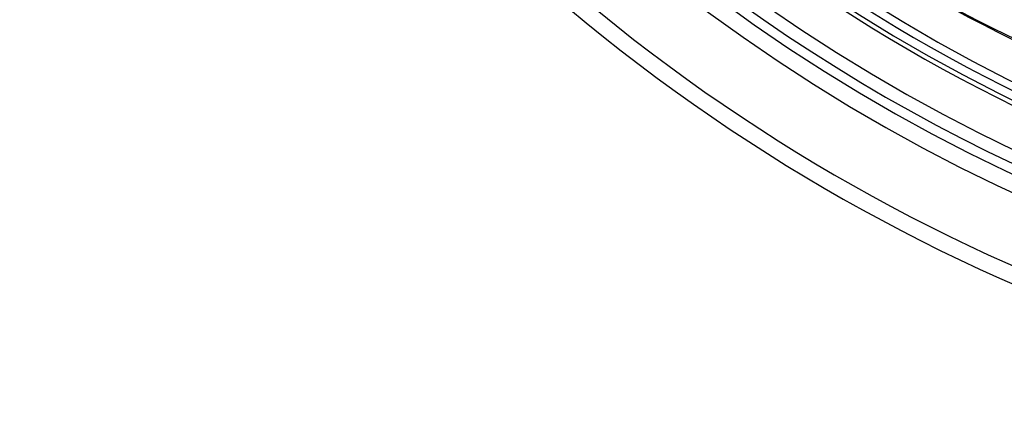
# Model space of a CAD drawing. Header units: millimetres. Extents: x -185 to 185, y -185 to 185.
# Tile 2 of 56: x -132 to -57, y -139 to -108. Entities that reach past the tile are written whole.
import ezdxf

# ---------------------------------------------------------------- set-up
doc = ezdxf.new("R2010")
doc.units = ezdxf.units.MM
doc.layers.add('MAIN-1', color=7, linetype='Continuous')
doc.layers.add('MAIN-2', color=7, linetype='Continuous')

msp = doc.modelspace()

# ---------------------------------------------------------------- linework, layer by layer
at = {"layer": 'MAIN-1'}
for radius, start, end in [(116.459, 226.8748, 313.12523), (117.729, 226.85458, 313.14546), (126.365, 226.72778, 313.27226), (127.635, 226.64064, 313.3594), (131, 226.66665, 313.33339), (132.715, 226.6451, 313.35493), (133.985, 226.5622, 313.43778), (139.065, 226.56993, 313.43005), (140.335, 226.47253, 313.52745)]:
    msp.add_arc((0, 0), radius, start, end, dxfattribs=at)
msp.add_ellipse((22.632, 30.651), major_axis=(95.102, 130.897), ratio=0.809017, start_param=3.141593, end_param=3.448151, dxfattribs=at)
at = {"layer": 'MAIN-2'}
for radius, end in [(132, 0), (128, 270.00002), (127, 270.00002)]:
    msp.add_arc((0, 0), radius, 179.99998, end, dxfattribs=at)
msp.add_ellipse((22.157, 30.996), major_axis=(-95.102, -130.897), ratio=0.809017, start_param=0, end_param=0.306558, dxfattribs=at)

doc.saveas('drawing.dxf')
